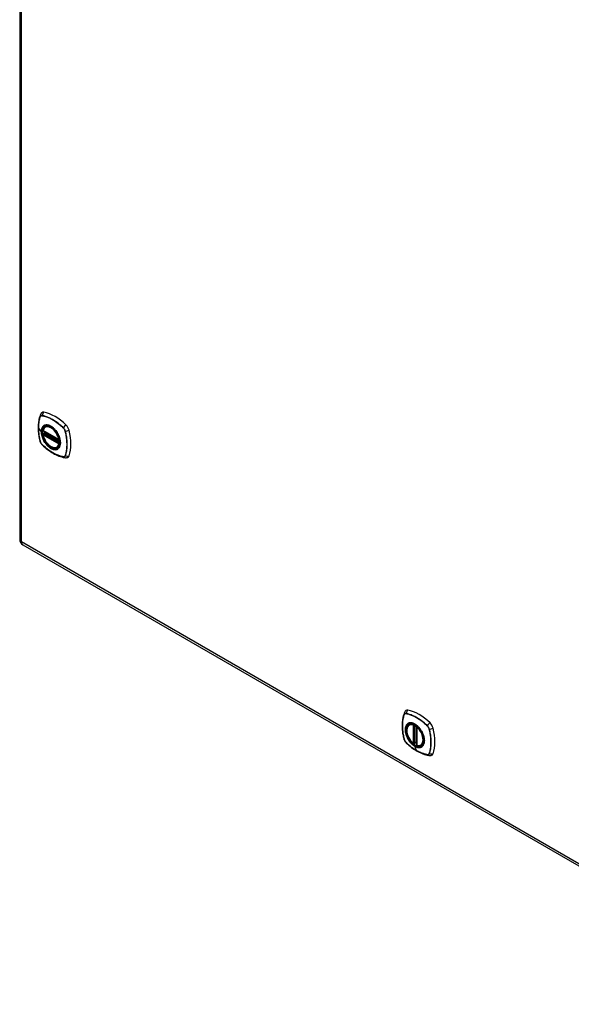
# Model space of a CAD drawing. Header units: inches. Extents: x 11 to 198, y 14 to 125.
# Tile 19 of 24: x 169 to 183, y 53 to 79. Entities that reach past the tile are written whole.
import ezdxf

# ---------------------------------------------------------------- set-up
doc = ezdxf.new("R2010")
doc.units = ezdxf.units.IN
doc.header["$MEASUREMENT"] = 0
doc.layers.add('Visible Edges(ANSI)', color=7, linetype='Continuous', lineweight=25)
doc.layers.add('Visible Tangent Edges(ANSI)', color=7, linetype='Continuous', lineweight=25)

msp = doc.modelspace()

# ---------------------------------------------------------------- linework, layer by layer
at = {"layer": 'Visible Edges(ANSI)'}
for p, q in [((168.522, 99.397), (168.522, 65.528)), ((169.14, 68.39), (169.554, 68.151)), ((169.165, 68.328), (169.206, 68.352)), ((169.197, 68.494), (169.207, 68.5)), ((169.14, 68.295), (169.154, 68.303)), ((169.16, 68.314), (169.16, 68.317)), ((169.51, 67.952), (169.52, 67.958)), ((168.602, 65.389), (189.53, 53.306)), ((178.768, 60.661), (178.778, 60.667)), ((178.962, 60.6), (178.962, 60.122)), ((178.894, 60.177), (178.88, 60.169)), ((178.908, 60.175), (178.906, 60.177)), ((178.962, 60.198), (178.922, 60.174)), ((179.081, 60.119), (179.091, 60.125))]:
    msp.add_line(p, q, dxfattribs=at)
at = {"layer": 'Visible Edges(ANSI)', "flags": 128}
for points in [[(169.06, 68.799), (169.048, 68.762), (169.038, 68.724), (169.029, 68.686), (169.022, 68.646), (169.017, 68.605), (169.013, 68.564), (169.01, 68.522), (169.01, 68.479), (169.01, 68.436), (169.013, 68.392), (169.016, 68.347), (169.022, 68.303), (169.028, 68.257), (169.036, 68.212), (169.046, 68.166), (169.057, 68.12)], [(169.103, 68.861), (169.095, 68.854), (169.088, 68.847), (169.076, 68.831), (169.067, 68.815), (169.06, 68.799)], [(169.135, 68.403), (169.139, 68.418), (169.144, 68.432), (169.151, 68.445), (169.158, 68.457), (169.166, 68.468), (169.176, 68.478), (169.186, 68.487), (169.197, 68.494)], [(169.45, 68.414), (169.468, 68.392), (169.486, 68.368), (169.503, 68.343), (169.518, 68.318), (169.533, 68.292), (169.546, 68.265), (169.557, 68.238), (169.567, 68.21)], [(169.057, 68.12), (169.061, 68.105), (169.066, 68.091), (169.072, 68.078), (169.079, 68.065), (169.087, 68.052), (169.096, 68.04), (169.105, 68.029), (169.116, 68.018)], [(169.51, 67.952), (169.498, 67.946), (169.486, 67.941), (169.474, 67.938), (169.46, 67.937), (169.447, 67.936), (169.433, 67.937), (169.419, 67.939), (169.404, 67.942), (169.39, 67.947), (169.375, 67.953), (169.36, 67.96), (169.345, 67.968), (169.331, 67.977), (169.316, 67.987), (169.302, 67.998), (169.288, 68.01), (169.274, 68.024), (169.261, 68.037), (169.248, 68.052), (169.235, 68.067), (169.223, 68.083), (169.211, 68.1), (169.2, 68.117), (169.19, 68.135), (169.18, 68.153), (169.171, 68.171), (169.163, 68.189), (169.156, 68.208), (169.149, 68.227), (169.143, 68.245), (169.139, 68.264), (169.135, 68.282)], [(169.154, 68.303), (169.157, 68.305), (169.159, 68.308), (169.16, 68.311), (169.16, 68.314)], [(169.116, 68.018), (169.15, 67.985), (169.185, 67.954), (169.221, 67.924), (169.257, 67.896), (169.293, 67.869), (169.329, 67.843), (169.366, 67.819), (169.404, 67.797), (169.441, 67.776), (169.478, 67.757), (169.516, 67.74), (169.554, 67.724), (169.592, 67.711), (169.63, 67.699), (169.668, 67.689), (169.706, 67.681)], [(169.706, 67.681), (169.723, 67.679), (169.742, 67.679), (169.761, 67.681), (169.771, 67.684), (169.781, 67.687)], [(178.631, 60.966), (178.619, 60.929), (178.608, 60.891), (178.6, 60.852), (178.593, 60.813), (178.587, 60.772), (178.583, 60.731), (178.581, 60.689), (178.58, 60.646), (178.581, 60.603), (178.583, 60.559), (178.587, 60.514), (178.592, 60.469), (178.599, 60.424), (178.607, 60.379), (178.617, 60.333), (178.628, 60.287)], [(178.674, 61.028), (178.666, 61.021), (178.659, 61.014), (178.647, 60.998), (178.638, 60.982), (178.631, 60.966)], [(178.866, 60.171), (178.852, 60.183), (178.839, 60.197), (178.825, 60.211), (178.812, 60.226), (178.8, 60.242), (178.788, 60.258), (178.777, 60.275), (178.766, 60.292), (178.756, 60.31), (178.747, 60.328), (178.738, 60.346), (178.73, 60.365), (178.723, 60.383), (178.717, 60.402), (178.712, 60.421), (178.707, 60.439), (178.704, 60.457), (178.701, 60.475), (178.7, 60.493), (178.699, 60.51), (178.7, 60.527), (178.701, 60.543), (178.703, 60.559), (178.707, 60.574), (178.711, 60.588), (178.716, 60.601), (178.722, 60.614), (178.73, 60.625), (178.738, 60.636), (178.747, 60.645), (178.757, 60.654), (178.768, 60.661)], [(179.02, 60.581), (179.039, 60.558), (179.057, 60.535), (179.073, 60.51), (179.089, 60.485), (179.103, 60.459), (179.116, 60.432), (179.128, 60.405), (179.138, 60.377)], [(178.628, 60.287), (178.632, 60.272), (178.637, 60.258), (178.643, 60.244), (178.65, 60.232), (178.658, 60.219), (178.666, 60.207), (178.676, 60.196), (178.686, 60.185)], [(178.686, 60.185), (178.721, 60.152), (178.756, 60.121), (178.791, 60.091), (178.827, 60.063), (178.863, 60.036), (178.9, 60.01), (178.937, 59.986), (178.974, 59.964), (179.012, 59.943), (179.049, 59.924), (179.087, 59.907), (179.125, 59.891), (179.163, 59.878), (179.201, 59.866), (179.238, 59.856), (179.276, 59.848)], [(178.906, 60.177), (178.904, 60.178), (178.9, 60.179), (178.897, 60.179), (178.894, 60.177)], [(179.081, 60.119), (179.069, 60.113), (179.056, 60.108), (179.043, 60.105), (179.029, 60.103), (179.015, 60.103), (179.001, 60.104), (178.986, 60.107), (178.971, 60.11)], [(179.276, 59.848), (179.294, 59.846), (179.312, 59.846), (179.332, 59.848), (179.342, 59.851), (179.352, 59.854)]]:
    msp.add_lwpolyline(points, dxfattribs=at)
at = {"layer": 'Visible Edges(ANSI)'}
for centre, radius, start, end in [((169.146, 68.4), 0.0118, 166.5554, 240), ((169.146, 68.284), 0.0118, 120, 190.611), ((169.171, 68.318), 0.0118, 120, 187.8283), ((169.56, 68.161), 0.0118, 240, 282.6344), ((168.683, 65.528), 0.161, 180, 240), ((178.974, 60.6), 0.0118, 137.3656, 180), ((178.874, 60.18), 0.0118, 229.389, 300), ((178.916, 60.184), 0.0118, 232.1717, 300), ((178.974, 60.122), 0.0118, 180, 253.4446)]:
    msp.add_arc(centre, radius, start, end, dxfattribs=at)
for centre, major_axis, start_param, end_param in [((169.2, 68.714), (-0.089, 0.153), 5.825423, 6.381985), ((169.451, 67.717), (-0.64, 1.108), 5.170151, 5.825423), ((169.346, 68.219), (0.157, -0.273), 2.363977, 7.060801), ((169.702, 68.424), (0.089, -0.153), 1.113034, 2.028558), ((168.964, 68.56), (-0.64, 1.108), 3.599355, 4.254627), ((169.702, 67.845), (0.089, -0.153), 6.184386, 6.740947), ((178.771, 60.881), (-0.089, 0.153), 5.825423, 6.381985), ((179.022, 59.884), (-0.64, 1.108), 5.170151, 5.825423), ((178.917, 60.386), (0.157, -0.273), 2.363977, 7.060801), ((179.273, 60.591), (0.089, -0.153), 1.113034, 2.028558), ((178.535, 60.727), (-0.64, 1.108), 3.599355, 4.254627), ((179.273, 60.012), (0.089, -0.153), 6.184386, 6.740947)]:
    msp.add_ellipse(centre, major_axis=major_axis, ratio=0.57735, start_param=start_param, end_param=end_param, dxfattribs=at)
for centre in [(169.343, 68.217), (178.913, 60.384)]:
    msp.add_ellipse(centre, major_axis=(0.16, -0.277), ratio=0.57735, dxfattribs=at)
at = {"layer": 'Visible Tangent Edges(ANSI)'}
for p, q in [((168.569, 65.463), (168.569, 99.332)), ((169.06, 68.754), (169.06, 68.754)), ((169.112, 68.784), (169.112, 68.784)), ((169.014, 68.46), (169.089, 68.362)), ((169.552, 68.156), (169.138, 68.395)), ((169.667, 68.464), (169.667, 68.464)), ((169.719, 68.374), (169.719, 68.374)), ((169.06, 68.113), (169.06, 68.114)), ((169.138, 68.279), (169.552, 68.04)), ((169.146, 68.294), (169.158, 68.3)), ((169.56, 68.055), (169.146, 68.294)), ((169.158, 68.3), (169.568, 68.064)), ((169.569, 68.081), (169.166, 68.313)), ((169.171, 68.328), (169.21, 68.35)), ((169.569, 68.098), (169.171, 68.328)), ((169.112, 68.023), (169.112, 68.024)), ((169.567, 68.059), (169.56, 68.055)), ((169.667, 67.703), (169.667, 67.703)), ((169.719, 67.734), (169.719, 67.733)), ((189.497, 53.38), (168.569, 65.463)), ((178.631, 60.921), (178.631, 60.921)), ((178.683, 60.951), (178.683, 60.951)), ((178.866, 60.653), (178.866, 60.175)), ((178.882, 60.653), (178.889, 60.657)), ((178.882, 60.175), (178.882, 60.653)), ((178.894, 60.655), (178.894, 60.181)), ((178.909, 60.182), (178.909, 60.647)), ((178.924, 60.18), (178.924, 60.638)), ((178.966, 60.117), (178.966, 60.595)), ((179.237, 60.631), (179.238, 60.63)), ((179.289, 60.541), (179.29, 60.541)), ((178.631, 60.28), (178.631, 60.281)), ((178.683, 60.19), (178.683, 60.191)), ((178.894, 60.181), (178.882, 60.175)), ((178.96, 59.977), (178.912, 60.092)), ((178.962, 60.202), (178.924, 60.18)), ((179.238, 59.87), (179.237, 59.87)), ((179.29, 59.9), (179.289, 59.9))]:
    msp.add_line(p, q, dxfattribs=at)
at = {"layer": 'Visible Tangent Edges(ANSI)', "flags": 128}
for points in [[(169.06, 68.756), (169.052, 68.734), (169.046, 68.712), (169.04, 68.689), (169.034, 68.666), (169.029, 68.642), (169.025, 68.617), (169.022, 68.592), (169.019, 68.567), (169.017, 68.541), (169.015, 68.514), (169.014, 68.488), (169.014, 68.461), (169.014, 68.433), (169.015, 68.406), (169.017, 68.378), (169.019, 68.349), (169.022, 68.321), (169.025, 68.292), (169.029, 68.262), (169.034, 68.233), (169.04, 68.204), (169.046, 68.174), (169.052, 68.144), (169.06, 68.114)], [(169.014, 68.46), (169.014, 68.474), (169.015, 68.487), (169.015, 68.501), (169.016, 68.514), (169.016, 68.527), (169.017, 68.54), (169.018, 68.553), (169.019, 68.566), (169.021, 68.578), (169.022, 68.591), (169.024, 68.604), (169.026, 68.616), (169.028, 68.628), (169.03, 68.64), (169.032, 68.652), (169.035, 68.664), (169.037, 68.676), (169.04, 68.687), (169.043, 68.699), (169.046, 68.71), (169.05, 68.721), (169.053, 68.732), (169.057, 68.743), (169.06, 68.754)], [(169.112, 68.786), (169.109, 68.787), (169.106, 68.787), (169.103, 68.787), (169.1, 68.787), (169.098, 68.787), (169.095, 68.787), (169.092, 68.786), (169.09, 68.786), (169.087, 68.785), (169.084, 68.784), (169.082, 68.783), (169.08, 68.782), (169.078, 68.78), (169.075, 68.779), (169.073, 68.777), (169.071, 68.775), (169.07, 68.773), (169.068, 68.771), (169.066, 68.769), (169.065, 68.767), (169.063, 68.764), (169.062, 68.762), (169.061, 68.759), (169.06, 68.756)], [(169.06, 68.754), (169.061, 68.757), (169.063, 68.76), (169.064, 68.762), (169.065, 68.765), (169.067, 68.767), (169.069, 68.769), (169.07, 68.771), (169.072, 68.773), (169.074, 68.775), (169.076, 68.776), (169.078, 68.778), (169.08, 68.779), (169.083, 68.781), (169.085, 68.782), (169.087, 68.783), (169.09, 68.783), (169.092, 68.784), (169.095, 68.784), (169.098, 68.785), (169.101, 68.785), (169.103, 68.785), (169.106, 68.785), (169.109, 68.784), (169.112, 68.784)], [(169.668, 68.465), (169.646, 68.487), (169.623, 68.507), (169.6, 68.527), (169.577, 68.547), (169.554, 68.566), (169.531, 68.584), (169.507, 68.602), (169.484, 68.619), (169.46, 68.635), (169.437, 68.65), (169.413, 68.665), (169.39, 68.679), (169.366, 68.692), (169.342, 68.704), (169.319, 68.716), (169.296, 68.727), (169.272, 68.737), (169.249, 68.747), (169.226, 68.755), (169.203, 68.763), (169.18, 68.77), (169.157, 68.776), (169.135, 68.782), (169.112, 68.786)], [(169.112, 68.784), (169.135, 68.779), (169.157, 68.774), (169.18, 68.768), (169.203, 68.761), (169.226, 68.753), (169.249, 68.745), (169.272, 68.736), (169.295, 68.726), (169.319, 68.715), (169.342, 68.703), (169.366, 68.691), (169.389, 68.677), (169.413, 68.663), (169.436, 68.649), (169.46, 68.633), (169.483, 68.617), (169.506, 68.6), (169.53, 68.583), (169.553, 68.565), (169.576, 68.546), (169.599, 68.526), (169.622, 68.506), (169.644, 68.485), (169.667, 68.464)], [(169.06, 68.114), (169.057, 68.129), (169.053, 68.144), (169.05, 68.159), (169.046, 68.174), (169.043, 68.188), (169.04, 68.203), (169.037, 68.218), (169.035, 68.233), (169.032, 68.247), (169.03, 68.262), (169.028, 68.277), (169.026, 68.291), (169.024, 68.306), (169.022, 68.32), (169.021, 68.335), (169.019, 68.349), (169.018, 68.363), (169.017, 68.377), (169.016, 68.391), (169.016, 68.405), (169.015, 68.419), (169.015, 68.433), (169.014, 68.447), (169.014, 68.46)], [(169.147, 68.514), (169.143, 68.51), (169.138, 68.506), (169.134, 68.501), (169.13, 68.497), (169.126, 68.492), (169.123, 68.487), (169.119, 68.482), (169.116, 68.476), (169.113, 68.47), (169.11, 68.464), (169.107, 68.458), (169.104, 68.452), (169.102, 68.445), (169.1, 68.439), (169.098, 68.432), (169.096, 68.424), (169.095, 68.417), (169.093, 68.41), (169.092, 68.402), (169.091, 68.394), (169.09, 68.386), (169.09, 68.378), (169.09, 68.37), (169.089, 68.362)], [(169.089, 68.362), (169.09, 68.353), (169.09, 68.345), (169.09, 68.336), (169.091, 68.327), (169.092, 68.318), (169.093, 68.309), (169.095, 68.3), (169.096, 68.291), (169.098, 68.282), (169.1, 68.273), (169.102, 68.264), (169.104, 68.254), (169.107, 68.245), (169.11, 68.236), (169.113, 68.226), (169.116, 68.217), (169.119, 68.207), (169.123, 68.198), (169.126, 68.189), (169.13, 68.179), (169.134, 68.17), (169.138, 68.161), (169.143, 68.151), (169.147, 68.142)], [(169.093, 68.36), (169.094, 68.384), (169.097, 68.406), (169.101, 68.427), (169.107, 68.447), (169.115, 68.465), (169.124, 68.481), (169.135, 68.496), (169.147, 68.508), (169.161, 68.518), (169.176, 68.527), (169.192, 68.533), (169.209, 68.536), (169.227, 68.538), (169.246, 68.537), (169.266, 68.534), (169.286, 68.529), (169.307, 68.521), (169.328, 68.512), (169.348, 68.5), (169.369, 68.486), (169.39, 68.471), (169.41, 68.454), (169.43, 68.435), (169.449, 68.414)], [(169.567, 68.21), (169.58, 68.163), (169.589, 68.116), (169.591, 68.072), (169.588, 68.03), (169.58, 67.993), (169.566, 67.961), (169.547, 67.935), (169.524, 67.915), (169.497, 67.901), (169.466, 67.895), (169.433, 67.896), (169.397, 67.904), (169.36, 67.919), (169.323, 67.941), (169.286, 67.968), (169.251, 68.002), (169.217, 68.04), (169.186, 68.082), (169.159, 68.126), (169.136, 68.173), (169.118, 68.221), (169.104, 68.269), (169.096, 68.316), (169.093, 68.36)], [(169.181, 68.533), (169.179, 68.532), (169.178, 68.532), (169.176, 68.531), (169.175, 68.531), (169.173, 68.53), (169.172, 68.529), (169.17, 68.529), (169.169, 68.528), (169.167, 68.527), (169.166, 68.526), (169.165, 68.526), (169.163, 68.525), (169.162, 68.524), (169.16, 68.523), (169.159, 68.522), (169.158, 68.521), (169.156, 68.521), (169.155, 68.52), (169.154, 68.519), (169.152, 68.518), (169.151, 68.517), (169.15, 68.516), (169.149, 68.515), (169.147, 68.514)], [(169.502, 68.347), (169.491, 68.364), (169.479, 68.381), (169.467, 68.397), (169.454, 68.412), (169.441, 68.427), (169.427, 68.441), (169.413, 68.454), (169.399, 68.466), (169.385, 68.478), (169.371, 68.489), (169.356, 68.499), (169.342, 68.507), (169.327, 68.515), (169.313, 68.522), (169.298, 68.528), (169.284, 68.533), (169.27, 68.537), (169.256, 68.539), (169.242, 68.541), (169.229, 68.542), (169.216, 68.541), (169.204, 68.539), (169.192, 68.537), (169.181, 68.533)], [(169.667, 68.464), (169.67, 68.461), (169.673, 68.458), (169.676, 68.454), (169.679, 68.451), (169.681, 68.448), (169.684, 68.444), (169.687, 68.441), (169.689, 68.437), (169.692, 68.434), (169.694, 68.43), (169.697, 68.426), (169.699, 68.422), (169.701, 68.418), (169.703, 68.414), (169.705, 68.41), (169.707, 68.406), (169.709, 68.402), (169.711, 68.398), (169.712, 68.394), (169.714, 68.39), (169.715, 68.386), (169.716, 68.382), (169.718, 68.378), (169.719, 68.374)], [(169.721, 68.374), (169.72, 68.378), (169.719, 68.382), (169.717, 68.387), (169.716, 68.391), (169.714, 68.395), (169.713, 68.399), (169.711, 68.403), (169.709, 68.407), (169.707, 68.411), (169.705, 68.415), (169.703, 68.419), (169.701, 68.423), (169.698, 68.427), (169.696, 68.431), (169.694, 68.435), (169.691, 68.439), (169.688, 68.442), (169.686, 68.446), (169.683, 68.449), (169.68, 68.453), (169.677, 68.456), (169.674, 68.459), (169.671, 68.462), (169.668, 68.465)], [(169.719, 68.374), (169.726, 68.344), (169.733, 68.314), (169.739, 68.284), (169.744, 68.255), (169.749, 68.225), (169.753, 68.196), (169.757, 68.167), (169.76, 68.139), (169.762, 68.111), (169.764, 68.083), (169.765, 68.055), (169.765, 68.028), (169.765, 68.001), (169.764, 67.974), (169.762, 67.948), (169.76, 67.922), (169.757, 67.897), (169.753, 67.872), (169.749, 67.847), (169.744, 67.823), (169.739, 67.8), (169.733, 67.777), (169.726, 67.755), (169.719, 67.734)], [(169.721, 67.732), (169.728, 67.754), (169.735, 67.776), (169.741, 67.799), (169.746, 67.822), (169.751, 67.846), (169.755, 67.871), (169.758, 67.896), (169.761, 67.921), (169.764, 67.947), (169.765, 67.974), (169.766, 68), (169.766, 68.027), (169.766, 68.055), (169.765, 68.082), (169.763, 68.11), (169.761, 68.139), (169.758, 68.167), (169.755, 68.196), (169.751, 68.226), (169.746, 68.255), (169.741, 68.284), (169.735, 68.314), (169.728, 68.344), (169.721, 68.374)], [(169.06, 68.114), (169.061, 68.11), (169.062, 68.106), (169.063, 68.102), (169.065, 68.097), (169.066, 68.093), (169.068, 68.089), (169.07, 68.085), (169.071, 68.081), (169.073, 68.077), (169.075, 68.073), (169.078, 68.069), (169.08, 68.065), (169.082, 68.061), (169.084, 68.057), (169.087, 68.053), (169.09, 68.05), (169.092, 68.046), (169.095, 68.042), (169.098, 68.039), (169.1, 68.035), (169.103, 68.032), (169.106, 68.029), (169.109, 68.026), (169.112, 68.023)], [(169.112, 68.024), (169.109, 68.027), (169.106, 68.03), (169.103, 68.033), (169.101, 68.036), (169.098, 68.04), (169.095, 68.043), (169.092, 68.047), (169.09, 68.05), (169.087, 68.054), (169.085, 68.057), (169.083, 68.061), (169.08, 68.065), (169.078, 68.069), (169.076, 68.073), (169.074, 68.077), (169.072, 68.081), (169.07, 68.085), (169.069, 68.089), (169.067, 68.093), (169.065, 68.097), (169.064, 68.101), (169.063, 68.105), (169.061, 68.109), (169.06, 68.113)], [(169.147, 68.142), (169.149, 68.14), (169.15, 68.137), (169.151, 68.135), (169.152, 68.132), (169.154, 68.13), (169.155, 68.127), (169.156, 68.125), (169.158, 68.123), (169.159, 68.12), (169.16, 68.118), (169.162, 68.115), (169.163, 68.113), (169.165, 68.111), (169.166, 68.108), (169.167, 68.106), (169.169, 68.103), (169.17, 68.101), (169.172, 68.099), (169.173, 68.096), (169.175, 68.094), (169.176, 68.092), (169.178, 68.089), (169.179, 68.087), (169.181, 68.085)], [(169.154, 68.303), (169.154, 68.303), (169.154, 68.303), (169.154, 68.303), (169.154, 68.303), (169.154, 68.303), (169.154, 68.302), (169.154, 68.302), (169.154, 68.302), (169.154, 68.302), (169.154, 68.302), (169.154, 68.302), (169.154, 68.302), (169.154, 68.302), (169.154, 68.302), (169.154, 68.302), (169.154, 68.302), (169.154, 68.302), (169.154, 68.302), (169.154, 68.302), (169.154, 68.302), (169.154, 68.302), (169.154, 68.302), (169.154, 68.302), (169.154, 68.302)], [(169.154, 68.302), (169.154, 68.302), (169.154, 68.302), (169.154, 68.302), (169.154, 68.302), (169.154, 68.302), (169.154, 68.302), (169.154, 68.302), (169.154, 68.302), (169.154, 68.302), (169.154, 68.302), (169.154, 68.302), (169.155, 68.302), (169.155, 68.302), (169.155, 68.302), (169.155, 68.302), (169.155, 68.302), (169.155, 68.302), (169.155, 68.302), (169.155, 68.301), (169.156, 68.301), (169.156, 68.301), (169.156, 68.301), (169.156, 68.301), (169.156, 68.301)], [(169.156, 68.301), (169.156, 68.301), (169.156, 68.301), (169.156, 68.301), (169.157, 68.301), (169.157, 68.301), (169.157, 68.301), (169.157, 68.301), (169.157, 68.301), (169.157, 68.301), (169.157, 68.301), (169.157, 68.301), (169.157, 68.301), (169.157, 68.301), (169.157, 68.301), (169.157, 68.301), (169.157, 68.301), (169.157, 68.301), (169.157, 68.301), (169.157, 68.301), (169.158, 68.301), (169.158, 68.301), (169.158, 68.301), (169.158, 68.301), (169.158, 68.3)], [(169.16, 68.316), (169.16, 68.315), (169.16, 68.315), (169.16, 68.315), (169.16, 68.315), (169.16, 68.315), (169.16, 68.315), (169.16, 68.315), (169.16, 68.315), (169.16, 68.315), (169.16, 68.315), (169.16, 68.315), (169.16, 68.315), (169.16, 68.315), (169.16, 68.315), (169.16, 68.315), (169.16, 68.315), (169.16, 68.315), (169.16, 68.315), (169.16, 68.314), (169.16, 68.314), (169.16, 68.314), (169.16, 68.314), (169.16, 68.314), (169.16, 68.314)], [(169.163, 68.315), (169.163, 68.315), (169.163, 68.315), (169.163, 68.315), (169.162, 68.315), (169.162, 68.315), (169.162, 68.315), (169.162, 68.315), (169.162, 68.315), (169.162, 68.315), (169.161, 68.315), (169.161, 68.315), (169.161, 68.315), (169.161, 68.315), (169.161, 68.315), (169.161, 68.316), (169.161, 68.316), (169.161, 68.316), (169.16, 68.316), (169.16, 68.316), (169.16, 68.316), (169.16, 68.316), (169.16, 68.316), (169.16, 68.316), (169.16, 68.316)], [(169.166, 68.313), (169.166, 68.313), (169.166, 68.313), (169.166, 68.314), (169.166, 68.314), (169.165, 68.314), (169.165, 68.314), (169.165, 68.314), (169.165, 68.314), (169.165, 68.314), (169.165, 68.314), (169.165, 68.314), (169.165, 68.314), (169.164, 68.314), (169.164, 68.314), (169.164, 68.314), (169.164, 68.314), (169.164, 68.314), (169.164, 68.315), (169.164, 68.315), (169.164, 68.315), (169.163, 68.315), (169.163, 68.315), (169.163, 68.315), (169.163, 68.315)], [(169.536, 68.29), (169.534, 68.292), (169.533, 68.295), (169.532, 68.297), (169.531, 68.299), (169.529, 68.302), (169.528, 68.304), (169.527, 68.307), (169.525, 68.309), (169.524, 68.312), (169.523, 68.314), (169.521, 68.316), (169.52, 68.319), (169.518, 68.321), (169.517, 68.324), (169.516, 68.326), (169.514, 68.328), (169.513, 68.331), (169.511, 68.333), (169.51, 68.336), (169.508, 68.338), (169.507, 68.34), (169.505, 68.343), (169.504, 68.345), (169.502, 68.347)], [(169.536, 67.918), (169.545, 67.926), (169.553, 67.935), (169.561, 67.945), (169.567, 67.956), (169.574, 67.968), (169.579, 67.98), (169.584, 67.994), (169.587, 68.008), (169.59, 68.022), (169.592, 68.038), (169.594, 68.054), (169.594, 68.07), (169.594, 68.088), (169.592, 68.105), (169.59, 68.123), (169.587, 68.141), (169.584, 68.159), (169.579, 68.178), (169.574, 68.197), (169.567, 68.216), (169.561, 68.234), (169.553, 68.253), (169.545, 68.271), (169.536, 68.29)], [(169.667, 67.703), (169.644, 67.708), (169.622, 67.713), (169.599, 67.719), (169.576, 67.726), (169.553, 67.734), (169.53, 67.742), (169.507, 67.752), (169.484, 67.762), (169.461, 67.773), (169.437, 67.784), (169.414, 67.797), (169.39, 67.81), (169.367, 67.824), (169.343, 67.839), (169.32, 67.854), (169.296, 67.87), (169.273, 67.887), (169.249, 67.905), (169.226, 67.923), (169.203, 67.942), (169.18, 67.961), (169.157, 67.981), (169.135, 68.002), (169.112, 68.023)], [(169.112, 68.023), (169.135, 68.001), (169.157, 67.981), (169.18, 67.961), (169.203, 67.941), (169.226, 67.922), (169.25, 67.904), (169.273, 67.886), (169.296, 67.869), (169.32, 67.853), (169.343, 67.838), (169.367, 67.823), (169.391, 67.809), (169.414, 67.796), (169.438, 67.783), (169.461, 67.772), (169.485, 67.761), (169.508, 67.751), (169.531, 67.741), (169.554, 67.733), (169.577, 67.725), (169.6, 67.718), (169.623, 67.712), (169.646, 67.706), (169.668, 67.702)], [(169.181, 68.085), (169.192, 68.068), (169.204, 68.051), (169.216, 68.035), (169.229, 68.02), (169.243, 68.005), (169.256, 67.991), (169.27, 67.978), (169.284, 67.966), (169.298, 67.954), (169.313, 67.943), (169.327, 67.934), (169.342, 67.925), (169.356, 67.917), (169.371, 67.91), (169.385, 67.904), (169.4, 67.899), (169.414, 67.895), (169.427, 67.893), (169.441, 67.891), (169.454, 67.89), (169.467, 67.891), (169.479, 67.892), (169.491, 67.895), (169.502, 67.899)], [(169.502, 67.899), (169.504, 67.899), (169.505, 67.9), (169.507, 67.901), (169.508, 67.901), (169.51, 67.902), (169.511, 67.903), (169.513, 67.903), (169.514, 67.904), (169.516, 67.905), (169.517, 67.906), (169.518, 67.906), (169.52, 67.907), (169.521, 67.908), (169.523, 67.909), (169.524, 67.91), (169.525, 67.91), (169.527, 67.911), (169.528, 67.912), (169.529, 67.913), (169.531, 67.914), (169.532, 67.915), (169.533, 67.916), (169.534, 67.917), (169.536, 67.918)], [(169.719, 67.733), (169.718, 67.73), (169.716, 67.728), (169.715, 67.725), (169.714, 67.723), (169.712, 67.72), (169.711, 67.718), (169.709, 67.716), (169.707, 67.714), (169.705, 67.713), (169.703, 67.711), (169.701, 67.709), (169.699, 67.708), (169.697, 67.707), (169.694, 67.706), (169.692, 67.705), (169.689, 67.704), (169.687, 67.703), (169.684, 67.703), (169.681, 67.703), (169.679, 67.702), (169.676, 67.702), (169.673, 67.703), (169.67, 67.703), (169.667, 67.703)], [(169.668, 67.702), (169.671, 67.701), (169.674, 67.701), (169.677, 67.701), (169.68, 67.701), (169.683, 67.701), (169.686, 67.701), (169.688, 67.702), (169.691, 67.702), (169.694, 67.703), (169.696, 67.704), (169.698, 67.705), (169.701, 67.706), (169.703, 67.708), (169.705, 67.709), (169.707, 67.711), (169.709, 67.713), (169.711, 67.715), (169.713, 67.717), (169.714, 67.719), (169.716, 67.721), (169.717, 67.724), (169.719, 67.727), (169.72, 67.729), (169.721, 67.732)], [(178.63, 60.923), (178.623, 60.901), (178.616, 60.879), (178.61, 60.856), (178.605, 60.832), (178.6, 60.808), (178.596, 60.784), (178.592, 60.759), (178.59, 60.733), (178.587, 60.708), (178.586, 60.681), (178.585, 60.655), (178.584, 60.628), (178.585, 60.6), (178.586, 60.572), (178.587, 60.544), (178.59, 60.516), (178.593, 60.487), (178.596, 60.459), (178.6, 60.429), (178.605, 60.4), (178.61, 60.371), (178.616, 60.341), (178.623, 60.311), (178.63, 60.281)], [(178.631, 60.281), (178.624, 60.311), (178.617, 60.34), (178.611, 60.37), (178.606, 60.4), (178.601, 60.429), (178.597, 60.458), (178.593, 60.487), (178.59, 60.515), (178.588, 60.544), (178.586, 60.572), (178.585, 60.599), (178.585, 60.627), (178.585, 60.654), (178.586, 60.68), (178.588, 60.707), (178.59, 60.732), (178.593, 60.758), (178.596, 60.783), (178.601, 60.807), (178.605, 60.831), (178.611, 60.854), (178.617, 60.877), (178.624, 60.899), (178.631, 60.921)], [(178.683, 60.953), (178.68, 60.954), (178.677, 60.954), (178.674, 60.954), (178.671, 60.954), (178.668, 60.954), (178.666, 60.954), (178.663, 60.953), (178.66, 60.953), (178.658, 60.952), (178.655, 60.951), (178.653, 60.95), (178.65, 60.949), (178.648, 60.947), (178.646, 60.946), (178.644, 60.944), (178.642, 60.942), (178.64, 60.94), (178.638, 60.938), (178.637, 60.936), (178.635, 60.934), (178.634, 60.931), (178.633, 60.928), (178.631, 60.926), (178.63, 60.923)], [(178.631, 60.921), (178.632, 60.924), (178.633, 60.927), (178.635, 60.929), (178.636, 60.932), (178.638, 60.934), (178.639, 60.936), (178.641, 60.938), (178.643, 60.94), (178.645, 60.942), (178.647, 60.943), (178.649, 60.945), (178.651, 60.946), (178.653, 60.947), (178.656, 60.949), (178.658, 60.949), (178.661, 60.95), (178.663, 60.951), (178.666, 60.951), (178.668, 60.952), (178.671, 60.952), (178.674, 60.952), (178.677, 60.952), (178.68, 60.951), (178.683, 60.951)], [(179.239, 60.632), (179.216, 60.654), (179.194, 60.674), (179.171, 60.694), (179.148, 60.714), (179.125, 60.733), (179.101, 60.751), (179.078, 60.769), (179.054, 60.785), (179.031, 60.802), (179.007, 60.817), (178.984, 60.832), (178.96, 60.846), (178.937, 60.859), (178.913, 60.871), (178.89, 60.883), (178.866, 60.894), (178.843, 60.904), (178.82, 60.914), (178.796, 60.922), (178.773, 60.93), (178.751, 60.937), (178.728, 60.943), (178.705, 60.949), (178.683, 60.953)], [(178.683, 60.951), (178.705, 60.946), (178.728, 60.941), (178.751, 60.935), (178.773, 60.928), (178.796, 60.92), (178.819, 60.912), (178.843, 60.903), (178.866, 60.892), (178.889, 60.882), (178.913, 60.87), (178.936, 60.858), (178.96, 60.844), (178.983, 60.83), (179.007, 60.816), (179.03, 60.8), (179.054, 60.784), (179.077, 60.767), (179.101, 60.75), (179.124, 60.731), (179.147, 60.713), (179.17, 60.693), (179.193, 60.673), (179.215, 60.652), (179.237, 60.631)], [(178.718, 60.681), (178.709, 60.673), (178.701, 60.664), (178.693, 60.654), (178.686, 60.643), (178.68, 60.631), (178.675, 60.619), (178.671, 60.605), (178.667, 60.591), (178.664, 60.577), (178.662, 60.561), (178.661, 60.545), (178.66, 60.529), (178.661, 60.512), (178.662, 60.494), (178.664, 60.476), (178.667, 60.458), (178.671, 60.44), (178.675, 60.421), (178.68, 60.402), (178.686, 60.384), (178.693, 60.365), (178.701, 60.346), (178.709, 60.327), (178.718, 60.309)], [(178.913, 60.096), (178.876, 60.12), (178.839, 60.151), (178.805, 60.186), (178.772, 60.227), (178.743, 60.27), (178.718, 60.316), (178.697, 60.364), (178.681, 60.412), (178.67, 60.459), (178.665, 60.505), (178.665, 60.548), (178.67, 60.587), (178.681, 60.622), (178.697, 60.651), (178.718, 60.675), (178.743, 60.692), (178.772, 60.702), (178.804, 60.705), (178.839, 60.701), (178.875, 60.689), (178.912, 60.671), (178.949, 60.647), (178.985, 60.616), (179.02, 60.581)], [(178.751, 60.7), (178.75, 60.699), (178.748, 60.699), (178.747, 60.698), (178.745, 60.698), (178.744, 60.697), (178.742, 60.696), (178.741, 60.695), (178.74, 60.695), (178.738, 60.694), (178.737, 60.693), (178.735, 60.692), (178.734, 60.692), (178.732, 60.691), (178.731, 60.69), (178.73, 60.689), (178.728, 60.688), (178.727, 60.687), (178.726, 60.687), (178.724, 60.686), (178.723, 60.685), (178.722, 60.684), (178.721, 60.683), (178.719, 60.682), (178.718, 60.681)], [(179.073, 60.514), (179.062, 60.531), (179.05, 60.548), (179.037, 60.564), (179.025, 60.579), (179.011, 60.594), (178.998, 60.608), (178.984, 60.621), (178.97, 60.633), (178.956, 60.645), (178.941, 60.656), (178.927, 60.666), (178.912, 60.674), (178.898, 60.682), (178.883, 60.689), (178.869, 60.695), (178.855, 60.7), (178.841, 60.704), (178.827, 60.706), (178.813, 60.708), (178.8, 60.709), (178.787, 60.708), (178.775, 60.706), (178.763, 60.704), (178.751, 60.7)], [(179.238, 60.63), (179.241, 60.628), (179.244, 60.624), (179.246, 60.621), (179.249, 60.618), (179.252, 60.615), (179.255, 60.611), (179.257, 60.608), (179.26, 60.604), (179.262, 60.6), (179.265, 60.597), (179.267, 60.593), (179.27, 60.589), (179.272, 60.585), (179.274, 60.581), (179.276, 60.577), (179.278, 60.573), (179.28, 60.569), (179.281, 60.565), (179.283, 60.561), (179.284, 60.557), (179.286, 60.553), (179.287, 60.549), (179.288, 60.545), (179.289, 60.541)], [(179.292, 60.541), (179.29, 60.545), (179.289, 60.549), (179.288, 60.553), (179.287, 60.558), (179.285, 60.562), (179.283, 60.566), (179.282, 60.57), (179.28, 60.574), (179.278, 60.578), (179.276, 60.582), (179.274, 60.586), (179.271, 60.59), (179.269, 60.594), (179.267, 60.598), (179.264, 60.602), (179.262, 60.606), (179.259, 60.609), (179.256, 60.613), (179.254, 60.616), (179.251, 60.62), (179.248, 60.623), (179.245, 60.626), (179.242, 60.629), (179.239, 60.632)], [(179.138, 60.377), (179.146, 60.351), (179.152, 60.324), (179.157, 60.297), (179.16, 60.272), (179.162, 60.247), (179.161, 60.223), (179.159, 60.2), (179.155, 60.178), (179.15, 60.158), (179.143, 60.14), (179.134, 60.123), (179.123, 60.108), (179.111, 60.095), (179.098, 60.084), (179.084, 60.075), (179.068, 60.068), (179.051, 60.064), (179.033, 60.062), (179.014, 60.062), (178.995, 60.064), (178.975, 60.069), (178.955, 60.076), (178.934, 60.085), (178.913, 60.096)], [(179.106, 60.457), (179.105, 60.459), (179.104, 60.461), (179.103, 60.464), (179.101, 60.466), (179.1, 60.469), (179.099, 60.471), (179.097, 60.474), (179.096, 60.476), (179.095, 60.479), (179.093, 60.481), (179.092, 60.483), (179.09, 60.486), (179.089, 60.488), (179.088, 60.491), (179.086, 60.493), (179.085, 60.495), (179.083, 60.498), (179.082, 60.5), (179.081, 60.502), (179.079, 60.505), (179.078, 60.507), (179.076, 60.51), (179.075, 60.512), (179.073, 60.514)], [(179.106, 60.085), (179.115, 60.093), (179.124, 60.102), (179.131, 60.112), (179.138, 60.123), (179.144, 60.135), (179.15, 60.147), (179.154, 60.161), (179.158, 60.175), (179.161, 60.189), (179.163, 60.205), (179.164, 60.221), (179.165, 60.237), (179.164, 60.254), (179.163, 60.272), (179.161, 60.29), (179.158, 60.308), (179.154, 60.326), (179.15, 60.345), (179.144, 60.364), (179.138, 60.382), (179.131, 60.401), (179.124, 60.42), (179.115, 60.438), (179.106, 60.457)], [(179.29, 60.541), (179.297, 60.511), (179.303, 60.481), (179.31, 60.451), (179.315, 60.422), (179.32, 60.392), (179.324, 60.363), (179.328, 60.334), (179.33, 60.306), (179.333, 60.278), (179.334, 60.249), (179.335, 60.222), (179.336, 60.195), (179.335, 60.168), (179.334, 60.141), (179.333, 60.115), (179.331, 60.089), (179.328, 60.064), (179.324, 60.039), (179.32, 60.014), (179.315, 59.99), (179.31, 59.967), (179.303, 59.944), (179.297, 59.922), (179.29, 59.9)], [(179.292, 59.899), (179.299, 59.921), (179.305, 59.943), (179.311, 59.966), (179.317, 59.989), (179.321, 60.013), (179.326, 60.038), (179.329, 60.063), (179.332, 60.088), (179.334, 60.114), (179.336, 60.141), (179.337, 60.167), (179.337, 60.194), (179.337, 60.222), (179.336, 60.249), (179.334, 60.277), (179.332, 60.306), (179.329, 60.334), (179.326, 60.363), (179.321, 60.392), (179.317, 60.422), (179.311, 60.451), (179.305, 60.481), (179.299, 60.511), (179.292, 60.541)], [(178.63, 60.281), (178.631, 60.277), (178.633, 60.273), (178.634, 60.269), (178.635, 60.264), (178.637, 60.26), (178.638, 60.256), (178.64, 60.252), (178.642, 60.248), (178.644, 60.244), (178.646, 60.24), (178.648, 60.236), (178.65, 60.232), (178.653, 60.228), (178.655, 60.224), (178.658, 60.22), (178.66, 60.216), (178.663, 60.213), (178.666, 60.209), (178.668, 60.206), (178.671, 60.202), (178.674, 60.199), (178.677, 60.196), (178.68, 60.193), (178.683, 60.19)], [(178.683, 60.191), (178.68, 60.194), (178.677, 60.197), (178.674, 60.2), (178.671, 60.203), (178.668, 60.207), (178.666, 60.21), (178.663, 60.213), (178.661, 60.217), (178.658, 60.221), (178.656, 60.224), (178.653, 60.228), (178.651, 60.232), (178.649, 60.236), (178.647, 60.24), (178.645, 60.244), (178.643, 60.248), (178.641, 60.252), (178.639, 60.256), (178.638, 60.26), (178.636, 60.264), (178.635, 60.268), (178.633, 60.272), (178.632, 60.276), (178.631, 60.28)], [(178.96, 59.977), (178.949, 59.984), (178.937, 59.991), (178.925, 59.998), (178.913, 60.006), (178.902, 60.013), (178.89, 60.021), (178.878, 60.029), (178.866, 60.037), (178.855, 60.046), (178.843, 60.054), (178.831, 60.063), (178.82, 60.072), (178.808, 60.081), (178.797, 60.09), (178.785, 60.099), (178.773, 60.109), (178.762, 60.119), (178.751, 60.128), (178.739, 60.138), (178.728, 60.148), (178.717, 60.159), (178.705, 60.169), (178.694, 60.18), (178.683, 60.19)], [(178.683, 60.19), (178.705, 60.168), (178.728, 60.148), (178.751, 60.128), (178.774, 60.108), (178.797, 60.089), (178.82, 60.071), (178.843, 60.053), (178.867, 60.036), (178.89, 60.02), (178.914, 60.005), (178.938, 59.99), (178.961, 59.976), (178.985, 59.963), (179.008, 59.951), (179.032, 59.939), (179.055, 59.928), (179.079, 59.918), (179.102, 59.908), (179.125, 59.9), (179.148, 59.892), (179.171, 59.885), (179.194, 59.879), (179.216, 59.873), (179.239, 59.869)], [(178.718, 60.309), (178.719, 60.307), (178.721, 60.304), (178.722, 60.302), (178.723, 60.299), (178.724, 60.297), (178.726, 60.294), (178.727, 60.292), (178.728, 60.29), (178.73, 60.287), (178.731, 60.285), (178.732, 60.282), (178.734, 60.28), (178.735, 60.278), (178.737, 60.275), (178.738, 60.273), (178.739, 60.27), (178.741, 60.268), (178.742, 60.266), (178.744, 60.263), (178.745, 60.261), (178.747, 60.259), (178.748, 60.256), (178.75, 60.254), (178.751, 60.252)], [(178.751, 60.252), (178.757, 60.243), (178.763, 60.235), (178.769, 60.226), (178.775, 60.218), (178.781, 60.21), (178.787, 60.202), (178.794, 60.194), (178.8, 60.187), (178.807, 60.179), (178.813, 60.172), (178.82, 60.165), (178.827, 60.158), (178.834, 60.152), (178.841, 60.145), (178.848, 60.139), (178.855, 60.133), (178.862, 60.127), (178.869, 60.121), (178.876, 60.116), (178.883, 60.11), (178.891, 60.105), (178.898, 60.1), (178.905, 60.096), (178.912, 60.092)], [(178.894, 60.181), (178.894, 60.181), (178.894, 60.181), (178.894, 60.181), (178.894, 60.181), (178.894, 60.181), (178.894, 60.181), (178.894, 60.181), (178.894, 60.181), (178.894, 60.181), (178.894, 60.181), (178.894, 60.181), (178.893, 60.181), (178.893, 60.181), (178.893, 60.18), (178.893, 60.18), (178.893, 60.18), (178.893, 60.18), (178.893, 60.18), (178.893, 60.18), (178.893, 60.18), (178.893, 60.18), (178.893, 60.18), (178.893, 60.18), (178.893, 60.18)], [(178.893, 60.18), (178.893, 60.18), (178.893, 60.179), (178.893, 60.179), (178.893, 60.179), (178.893, 60.179), (178.893, 60.179), (178.893, 60.179), (178.893, 60.178), (178.893, 60.178), (178.893, 60.178), (178.893, 60.178), (178.893, 60.178), (178.893, 60.178), (178.893, 60.178), (178.893, 60.178), (178.893, 60.178), (178.893, 60.178), (178.893, 60.178), (178.893, 60.177), (178.893, 60.177), (178.893, 60.177), (178.893, 60.177), (178.893, 60.177), (178.893, 60.177)], [(178.893, 60.177), (178.893, 60.177), (178.893, 60.177), (178.893, 60.177), (178.893, 60.177), (178.893, 60.177), (178.893, 60.177), (178.893, 60.177), (178.893, 60.177), (178.893, 60.177), (178.893, 60.177), (178.893, 60.177), (178.893, 60.177), (178.894, 60.177), (178.894, 60.177), (178.894, 60.177), (178.894, 60.177), (178.894, 60.177), (178.894, 60.177), (178.894, 60.177), (178.894, 60.177), (178.894, 60.177), (178.894, 60.177), (178.894, 60.177), (178.894, 60.177)], [(178.906, 60.177), (178.907, 60.177), (178.907, 60.176), (178.907, 60.176), (178.907, 60.176), (178.907, 60.176), (178.907, 60.176), (178.907, 60.176), (178.907, 60.176), (178.907, 60.176), (178.907, 60.176), (178.907, 60.176), (178.907, 60.176), (178.907, 60.176), (178.907, 60.176), (178.907, 60.176), (178.907, 60.176), (178.907, 60.176), (178.907, 60.176), (178.907, 60.176), (178.908, 60.176), (178.908, 60.176), (178.908, 60.176), (178.908, 60.176), (178.908, 60.176)], [(178.908, 60.176), (178.908, 60.176), (178.908, 60.176), (178.908, 60.176), (178.908, 60.176), (178.908, 60.176), (178.908, 60.176), (178.908, 60.176), (178.908, 60.176), (178.908, 60.177), (178.908, 60.177), (178.908, 60.177), (178.908, 60.177), (178.908, 60.177), (178.908, 60.177), (178.908, 60.177), (178.908, 60.177), (178.908, 60.178), (178.908, 60.178), (178.908, 60.178), (178.909, 60.178), (178.909, 60.178), (178.909, 60.178), (178.909, 60.179), (178.909, 60.179)], [(178.909, 60.179), (178.909, 60.179), (178.909, 60.179), (178.909, 60.179), (178.909, 60.179), (178.909, 60.18), (178.909, 60.18), (178.909, 60.18), (178.909, 60.18), (178.909, 60.18), (178.909, 60.18), (178.909, 60.18), (178.909, 60.18), (178.909, 60.181), (178.909, 60.181), (178.909, 60.181), (178.909, 60.181), (178.909, 60.181), (178.909, 60.181), (178.909, 60.181), (178.909, 60.182), (178.909, 60.182), (178.909, 60.182), (178.909, 60.182), (178.909, 60.182)], [(178.912, 60.092), (178.92, 60.088), (178.927, 60.084), (178.934, 60.08), (178.941, 60.077), (178.949, 60.074), (178.956, 60.071), (178.963, 60.068), (178.97, 60.066), (178.977, 60.064), (178.984, 60.062), (178.991, 60.061), (178.998, 60.059), (179.005, 60.059), (179.011, 60.058), (179.018, 60.057), (179.025, 60.057), (179.031, 60.057), (179.037, 60.058), (179.044, 60.058), (179.05, 60.059), (179.056, 60.061), (179.062, 60.062), (179.067, 60.064), (179.073, 60.066)], [(179.073, 60.066), (179.075, 60.066), (179.076, 60.067), (179.078, 60.068), (179.079, 60.068), (179.081, 60.069), (179.082, 60.07), (179.083, 60.07), (179.085, 60.071), (179.086, 60.072), (179.088, 60.072), (179.089, 60.073), (179.09, 60.074), (179.092, 60.075), (179.093, 60.076), (179.095, 60.077), (179.096, 60.077), (179.097, 60.078), (179.099, 60.079), (179.1, 60.08), (179.101, 60.081), (179.103, 60.082), (179.104, 60.083), (179.105, 60.084), (179.106, 60.085)], [(179.237, 59.87), (179.226, 59.873), (179.215, 59.875), (179.204, 59.877), (179.193, 59.88), (179.181, 59.883), (179.17, 59.886), (179.159, 59.89), (179.147, 59.893), (179.136, 59.897), (179.124, 59.901), (179.112, 59.905), (179.101, 59.909), (179.089, 59.914), (179.078, 59.919), (179.066, 59.924), (179.054, 59.929), (179.043, 59.934), (179.031, 59.94), (179.019, 59.946), (179.007, 59.952), (178.996, 59.958), (178.984, 59.964), (178.972, 59.971), (178.96, 59.977)], [(179.289, 59.9), (179.288, 59.897), (179.287, 59.895), (179.286, 59.892), (179.284, 59.89), (179.283, 59.887), (179.281, 59.885), (179.28, 59.883), (179.278, 59.881), (179.276, 59.879), (179.274, 59.878), (179.272, 59.876), (179.27, 59.875), (179.267, 59.874), (179.265, 59.873), (179.262, 59.872), (179.26, 59.871), (179.257, 59.87), (179.255, 59.87), (179.252, 59.87), (179.249, 59.869), (179.246, 59.869), (179.244, 59.87), (179.241, 59.87), (179.238, 59.87)], [(179.239, 59.869), (179.242, 59.868), (179.245, 59.868), (179.248, 59.868), (179.251, 59.868), (179.254, 59.868), (179.256, 59.868), (179.259, 59.869), (179.262, 59.869), (179.264, 59.87), (179.267, 59.871), (179.269, 59.872), (179.271, 59.873), (179.274, 59.875), (179.276, 59.876), (179.278, 59.878), (179.28, 59.88), (179.282, 59.882), (179.283, 59.884), (179.285, 59.886), (179.287, 59.888), (179.288, 59.891), (179.289, 59.894), (179.29, 59.896), (179.292, 59.899)]]:
    msp.add_lwpolyline(points, dxfattribs=at)
at = {"layer": 'Visible Tangent Edges(ANSI)'}
for centre, major_axis, ratio, start_param, end_param in [((169.198, 68.775), (-0.021, -0.116), 0.732433, 3.838794, 4.748151), ((169.171, 68.759), (-0.111, 0.039), 0.732433, 0, 0.489359), ((169.069, 68.756), (0.00929, -0.00325), 0.728939, 3.628045, 3.868691), ((169.119, 68.785), (-0.00187, -0.00966), 0.73228, 4.754378, 4.995024), ((169.345, 68.218), (-0.173, 0.3), 0.57735, 5.055237, 10.652726), ((169.094, 68.363), (0.00492, 0), 0.57735, 3.5561, 4.570492), ((169.146, 68.4), (-0.0115, 0.0027), 0.697177, 0, 0.936254), ((169.345, 68.218), (-0.151, 0.261), 0.57735, 4.164956, 6.830618), ((169.146, 68.4), (-0.0059, -0.0102), 0.57735, 5.497787, 6.283185), ((169.353, 68.223), (-0.156, 0.271), 0.57735, 6.166197, 6.283185), ((169.673, 68.466), (-0.00681, -0.0071), 0.362844, 5.090715, 5.331361), ((169.727, 68.469), (-0.0822, -0.0848), 0.360844, 4.183447, 5.092804), ((169.724, 68.378), (-0.00956, -0.00235), 0.362844, 0.951824, 1.19247), ((169.754, 68.423), (-0.115, -0.029), 0.360844, 1.190381, 2.099738), ((169.171, 68.148), (-0.115, -0.029), 0.360844, 0, 0.144706), ((169.069, 68.117), (-0.00955, -0.00239), 0.366185, 0.145032, 0.385678), ((169.146, 68.284), (-0.0116, -0.0022), 0.424984, 0, 0.691657), ((169.146, 68.284), (-0.0059, -0.0102), 0.57735, 3.926991, 5.497787), ((169.345, 68.218), (0.151, -0.261), 0.57735, 4.164956, 6.830618), ((169.146, 68.284), (-0.0059, 0.0102), 0.57735, 5.497787, 6.283185), ((169.149, 68.313), (0.0018, -0.0117), 0.983841, 0.332621, 1.648576), ((169.155, 68.312), (0.0039, 0.0112), 0.653911, 3.808835, 5.235416), ((169.158, 68.31), (0.0059, 0.0102), 0.57735, 3.926991, 5.335914), ((169.171, 68.318), (-0.0117, -0.0016), 0.470841, 0, 0.203742), ((169.171, 68.318), (-0.0059, -0.0102), 0.57735, 3.926991, 5.351326), ((169.171, 68.318), (-0.0059, 0.0102), 0.57735, 5.497787, 6.283185), ((169.56, 68.161), (-0.0059, -0.0102), 0.57735, 5.497787, 6.283185), ((169.56, 68.161), (-0.0116, -0.0022), 0.424984, 0.691657, 1.603666), ((169.119, 68.029), (-0.00685, -0.00707), 0.366185, 5.897507, 6.138153), ((169.198, 68.102), (-0.0822, -0.0848), 0.360844, 6.13848, 6.283185), ((169.353, 68.223), (0.156, -0.271), 0.57735, 0, 0.116988), ((169.56, 68.045), (0.0059, 0.0102), 0.57735, 0.785398, 2.356194), ((169.56, 68.045), (0.0115, -0.0027), 0.697177, 4.077847, 5.160757), ((169.56, 68.045), (0.0059, -0.0102), 0.57735, 1.624298, 2.356194), ((169.673, 67.71), (-0.00183, -0.00967), 0.728939, 5.556087, 5.796733), ((169.727, 67.797), (-0.021, -0.116), 0.732433, 5.793826, 6.283185), ((169.724, 67.739), (-0.0093, 0.00321), 0.73228, 1.288161, 1.528808), ((169.754, 67.812), (0.111, -0.039), 0.732433, 4.676627, 5.585984), ((168.683, 65.528), (-0.161, 0), 0.57735, 0, 0.785398), ((168.683, 65.528), (-0.081, -0.139), 0.57735, 5.497787, 6.283185), ((178.742, 60.926), (-0.111, 0.039), 0.732433, 0, 0.489359), ((178.64, 60.923), (0.00929, -0.00325), 0.728939, 3.628045, 3.868691), ((178.769, 60.942), (-0.021, -0.116), 0.732433, 3.838794, 4.748151), ((178.69, 60.952), (-0.00187, -0.00966), 0.73228, 4.754378, 4.995024), ((178.916, 60.385), (-0.173, 0.3), 0.57735, 5.055237, 10.652726), ((178.916, 60.385), (-0.151, 0.261), 0.57735, 5.735752, 8.401415), ((178.924, 60.39), (-0.156, 0.271), 0.57735, 6.166197, 6.283185), ((178.874, 60.658), (-0.0034, -0.0113), 0.697177, 4.264021, 5.346931), ((178.874, 60.658), (-0.0118, 0), 0.57735, 0.785398, 2.356194), ((178.874, 60.658), (0.0059, -0.0102), 0.57735, 0.785398, 1.517295), ((178.974, 60.6), (-0.0118, 0), 0.57735, 0, 0.785398), ((178.974, 60.6), (0.00769, 0.00897), 0.424984, 1.537927, 2.449935), ((178.916, 60.385), (0.151, -0.261), 0.57735, 5.735752, 8.401415), ((179.244, 60.633), (-0.00681, -0.0071), 0.362844, 5.090715, 5.331361), ((179.298, 60.636), (0.0822, 0.0848), 0.360844, 1.041855, 1.951212), ((179.294, 60.545), (0.00956, 0.00235), 0.362844, 4.093417, 4.334063), ((179.324, 60.59), (-0.115, -0.029), 0.360844, 1.190381, 2.099738), ((178.742, 60.315), (-0.115, -0.029), 0.360844, 0, 0.144706), ((178.64, 60.284), (-0.00955, -0.00239), 0.366185, 0.145032, 0.385678), ((178.69, 60.196), (-0.00685, -0.00707), 0.366185, 5.897507, 6.138153), ((178.769, 60.269), (-0.0822, -0.0848), 0.360844, 6.13848, 6.283185), ((178.874, 60.18), (-0.00769, -0.00897), 0.424984, 5.591528, 6.283185), ((178.874, 60.18), (0.0118, 0), 0.57735, 3.926991, 5.497787), ((178.874, 60.18), (0.0059, -0.0102), 0.57735, 0, 0.785398), ((178.902, 60.173), (-0.0116, 0.0022), 0.653911, 4.189362, 5.615943), ((178.9, 60.167), (-0.0092, 0.00741), 0.983841, 4.634609, 5.950564), ((178.902, 60.177), (-0.0118, 0), 0.57735, 4.088863, 5.497787), ((178.916, 60.184), (-0.00724, -0.00933), 0.470841, 6.079443, 6.283185), ((178.916, 60.184), (0.0118, 0), 0.57735, 4.073452, 5.497787), ((178.916, 60.095), (0.00246, 0.00426), 0.57735, 1.712693, 2.727086), ((178.916, 60.184), (0.0059, -0.0102), 0.57735, 0, 0.785398), ((178.974, 60.122), (-0.0118, 0), 0.57735, 0, 0.785398), ((178.974, 60.122), (-0.0034, -0.0113), 0.697177, 5.346931, 6.283185), ((178.924, 60.39), (0.156, -0.271), 0.57735, 0, 0.116988), ((179.244, 59.877), (0.00183, 0.00967), 0.728939, 2.414494, 2.65514), ((179.298, 59.964), (-0.021, -0.116), 0.732433, 5.793826, 6.283185), ((179.294, 59.906), (-0.0093, 0.00321), 0.73228, 1.288161, 1.528808), ((179.324, 59.979), (-0.111, 0.039), 0.732433, 1.535035, 2.444392)]:
    msp.add_ellipse(centre, major_axis=major_axis, ratio=ratio, start_param=start_param, end_param=end_param, dxfattribs=at)
for centre, major_axis in [((169.346, 68.218), (-0.171, 0.296)), ((169.343, 68.217), (0.163, -0.282)), ((169.343, 68.217), (-0.162, 0.281)), ((178.917, 60.385), (-0.171, 0.296)), ((178.914, 60.384), (0.163, -0.282)), ((178.913, 60.384), (-0.162, 0.281))]:
    msp.add_ellipse(centre, major_axis=major_axis, ratio=0.57735, dxfattribs=at)

doc.saveas('drawing.dxf')
